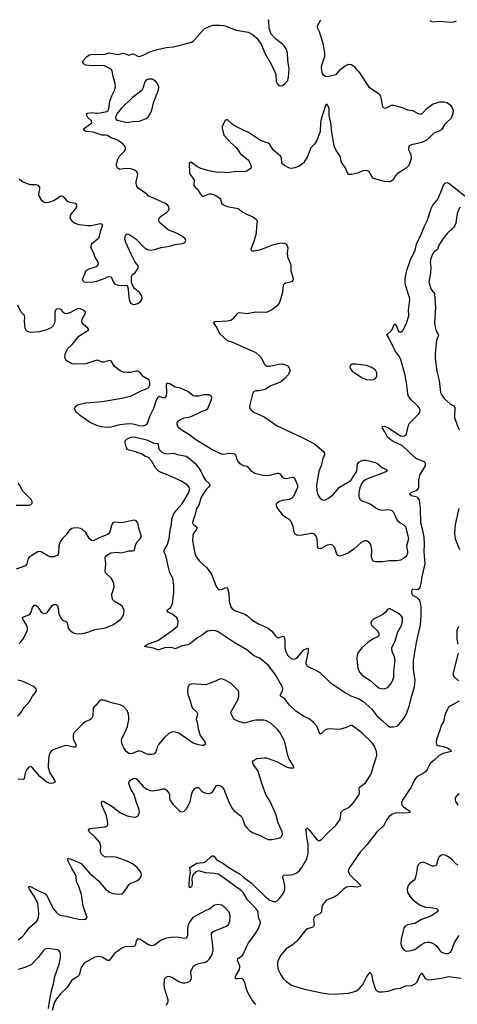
# Model space of a CAD drawing. Header units: inches. Extents: x 1694897 to 1849880, y 907231 to 1017944.
# Tile 45 of 171: x 1704328 to 1709227, y 1006820 to 1017843. Entities that reach past the tile are written whole.
import ezdxf

# ---------------------------------------------------------------- set-up
doc = ezdxf.new("R2010")
doc.units = ezdxf.units.IN
doc.header["$MEASUREMENT"] = 0
doc.layers.add('B7000', color=7, linetype='Continuous')
doc.layers.add('B7001', color=7, linetype='Continuous')

msp = doc.modelspace()

# ---------------------------------------------------------------- linework, layer by layer
at = {"layer": 'B7000', "color": 6}
for points, elevation in [([(1704310, 1007540), (1704350, 1007572), (1704385, 1007610), (1704439, 1007681), (1704519, 1007750), (1704539, 1007790), (1704543, 1007830), (1704540, 1007890), (1704529, 1007950), (1704499, 1008019), (1704438, 1008110), (1704428, 1008130), (1704430, 1008139), (1704450, 1008139), (1704546, 1008086), (1704604, 1008064), (1704626, 1008050), (1704706, 1007890), (1704736, 1007850), (1704770, 1007823), (1704794, 1007814), (1704850, 1007807), (1704890, 1007794), (1704990, 1007772), (1705032, 1007768), (1705068, 1007772), (1705083, 1007790), (1705037, 1007917), (1705021, 1008050), (1704986, 1008150), (1704965, 1008190), (1704960, 1008250), (1704954, 1008274), (1704910, 1008341), (1704865, 1008430), (1704865, 1008450), (1704870, 1008453), (1704890, 1008450), (1704950, 1008427), (1705015, 1008395), (1705108, 1008288), (1705206, 1008206), (1705290, 1008110), (1705334, 1008074), (1705370, 1008059), (1705430, 1008053), (1705470, 1008058), (1705490, 1008071), (1705508, 1008092), (1705550, 1008157), (1705566, 1008174), (1705638, 1008202), (1705674, 1008230), (1705687, 1008250), (1705691, 1008270), (1705687, 1008290), (1705678, 1008310), (1705643, 1008350), (1705590, 1008394), (1705530, 1008424), (1705407, 1008467), (1705370, 1008472), (1705290, 1008466), (1705261, 1008481), (1705242, 1008502), (1705233, 1008530), (1705237, 1008590), (1705226, 1008630), (1705173, 1008690), (1705106, 1008750), (1705099, 1008770), (1705113, 1008787), (1705290, 1008807), (1705313, 1008827), (1705315, 1008850), (1705299, 1008930), (1705249, 1009051), (1705245, 1009075), (1705250, 1009096), (1705270, 1009091), (1705370, 1009032), (1705450, 1008969), (1705530, 1008928), (1705610, 1008915), (1705630, 1008917), (1705653, 1008930), (1705669, 1008970), (1705662, 1009010), (1705630, 1009090), (1705608, 1009170), (1705572, 1009230), (1705550, 1009290), (1705552, 1009310), (1705569, 1009330), (1705590, 1009345), (1705610, 1009351), (1705630, 1009347), (1705710, 1009260), (1705750, 1009230), (1705790, 1009212), (1705810, 1009210), (1705890, 1009220), (1705930, 1009232), (1705952, 1009232), (1705970, 1009219), (1706000, 1009180), (1706005, 1009170), (1706005, 1009130), (1706010, 1009110), (1706041, 1009061), (1706110, 1008992), (1706130, 1008980), (1706150, 1008976), (1706170, 1008981), (1706190, 1009003), (1706222, 1009058), (1706236, 1009090), (1706259, 1009190), (1706269, 1009211), (1706290, 1009234), (1706310, 1009247), (1706330, 1009246), (1706367, 1009207), (1706390, 1009190), (1706430, 1009180), (1706450, 1009181), (1706470, 1009188), (1706490, 1009203), (1706532, 1009268), (1706550, 1009275), (1706570, 1009270), (1706590, 1009256), (1706613, 1009230), (1706670, 1009081), (1706712, 1009010), (1706730, 1008986), (1706807, 1008927), (1706826, 1008890), (1706850, 1008821), (1706874, 1008790), (1706903, 1008763), (1706941, 1008741), (1707013, 1008713), (1707078, 1008678), (1707110, 1008665), (1707150, 1008666), (1707230, 1008680), (1707254, 1008690), (1707266, 1008710), (1707269, 1008730), (1707265, 1008750), (1707221, 1008850), (1707194, 1008950), (1707133, 1009090), (1707083, 1009170), (1707039, 1009290), (1706997, 1009430), (1706942, 1009510), (1706934, 1009530), (1706945, 1009550), (1706988, 1009570), (1707070, 1009581), (1707090, 1009579), (1707150, 1009555), (1707216, 1009536), (1707310, 1009478), (1707350, 1009466), (1707393, 1009467), (1707397, 1009470), (1707394, 1009490), (1707346, 1009566), (1707333, 1009593), (1707291, 1009770), (1707235, 1009870), (1707215, 1009895), (1707142, 1009962), (1707090, 1009993), (1707060, 1010000)], 800), ([(1705105, 1010000), (1705070, 1009985), (1705038, 1009962), (1704965, 1009890), (1704932, 1009850), (1704926, 1009830), (1704927, 1009793), (1704955, 1009730), (1704955, 1009705), (1704950, 1009700), (1704930, 1009698), (1704850, 1009716), (1704825, 1009715), (1704701, 1009670), (1704683, 1009657), (1704670, 1009640), (1704658, 1009610), (1704651, 1009570), (1704648, 1009470), (1704664, 1009410), (1704719, 1009330), (1704724, 1009310), (1704718, 1009302), (1704704, 1009296), (1704670, 1009292), (1704630, 1009308), (1704552, 1009372), (1704470, 1009469), (1704450, 1009481), (1704430, 1009475), (1704407, 1009450), (1704390, 1009410), (1704376, 1009344), (1704362, 1009338), (1704310, 1009339)], 800), ([(1706308, 1010000), (1706319, 1009959), (1706325, 1009905), (1706350, 1009830), (1706394, 1009770), (1706403, 1009750), (1706405, 1009730), (1706390, 1009717), (1706370, 1009716), (1706330, 1009724), (1706270, 1009744), (1706110, 1009854), (1706072, 1009868), (1706050, 1009869), (1706030, 1009865), (1705997, 1009850), (1705951, 1009810), (1705883, 1009730), (1705870, 1009707), (1705852, 1009648), (1705842, 1009630), (1705830, 1009621), (1705810, 1009615), (1705770, 1009616), (1705743, 1009623), (1705690, 1009650), (1705670, 1009655), (1705650, 1009655), (1705590, 1009629), (1705570, 1009625), (1705548, 1009628), (1705518, 1009650), (1705494, 1009690), (1705476, 1009730), (1705467, 1009773), (1705470, 1009797), (1705496, 1009844), (1705534, 1009930), (1705547, 1009990), (1705548, 1010000)], 800), ([(1706970, 1006819), (1706930, 1006866), (1706881, 1006950), (1706866, 1006990), (1706854, 1007054), (1706835, 1007095), (1706810, 1007110), (1706765, 1007105), (1706750, 1007105), (1706744, 1007110), (1706743, 1007130), (1706750, 1007147), (1706789, 1007210), (1706794, 1007230), (1706792, 1007250), (1706768, 1007310), (1706769, 1007331), (1706817, 1007363), (1706835, 1007385), (1706870, 1007471), (1706890, 1007509), (1706960, 1007600), (1707000, 1007670), (1707018, 1007710), (1707023, 1007730), (1707021, 1007750), (1707001, 1007790), (1706996, 1007850), (1706989, 1007870), (1706973, 1007893), (1706877, 1007990), (1706831, 1008070), (1706811, 1008091), (1706592, 1008252), (1706550, 1008275), (1706510, 1008283), (1706410, 1008290), (1706330, 1008313), (1706310, 1008307), (1706278, 1008282), (1706261, 1008259), (1706254, 1008230), (1706258, 1008170), (1706254, 1008150), (1706250, 1008136), (1706230, 1008124), (1706227, 1008150), (1706230, 1008232), (1706239, 1008290), (1706231, 1008350), (1706310, 1008399), (1706390, 1008408), (1706410, 1008417), (1706470, 1008474), (1706490, 1008485), (1706510, 1008472), (1706526, 1008446), (1706548, 1008428), (1706613, 1008393), (1706670, 1008350), (1706796, 1008276), (1706838, 1008238), (1706918, 1008178), (1707074, 1008030), (1707130, 1007986), (1707170, 1007970), (1707190, 1007971), (1707210, 1007979), (1707237, 1008003), (1707271, 1008049), (1707293, 1008090), (1707298, 1008110), (1707298, 1008150), (1707273, 1008247), (1707280, 1008260), (1707290, 1008268), (1707330, 1008267), (1707390, 1008272), (1707430, 1008291), (1707461, 1008319), (1707487, 1008350), (1707544, 1008450), (1707559, 1008510), (1707558, 1008610), (1707544, 1008690), (1707535, 1008765), (1707537, 1008783), (1707550, 1008791), (1707570, 1008774), (1707650, 1008667), (1707672, 1008652), (1707690, 1008654), (1707710, 1008669), (1707788, 1008752), (1707862, 1008818), (1707914, 1008890), (1707928, 1008970), (1707950, 1008992), (1708024, 1009030), (1708074, 1009086), (1708127, 1009170), (1708134, 1009190), (1708130, 1009230), (1708134, 1009250), (1708200, 1009300), (1708256, 1009384), (1708268, 1009410), (1708288, 1009490), (1708320, 1009580), (1708326, 1009610), (1708324, 1009650), (1708299, 1009710), (1708271, 1009751), (1708160, 1009860), (1708050, 1009941), (1708030, 1009941), (1707983, 1009917), (1707919, 1009901), (1707890, 1009898), (1707810, 1009903), (1707770, 1009899), (1707746, 1009890), (1707710, 1009855), (1707690, 1009846), (1707658, 1009930), (1707616, 1009976), (1707589, 1010000)], 700), ([(1706973, 1010000), (1706930, 1009994), (1706850, 1009969), (1706830, 1009971), (1706770, 1009989), (1706747, 1010000)], 800), ([(1709077, 1010000), (1709075, 1009990), (1709052, 1009948), (1709030, 1009890), (1708996, 1009784), (1708989, 1009750), (1708993, 1009730), (1709010, 1009717), (1709070, 1009705), (1709117, 1009690), (1709153, 1009670), (1709159, 1009650), (1709070, 1009626), (1709020, 1009600), (1708970, 1009552), (1708924, 1009516), (1708891, 1009450), (1708870, 1009423), (1708850, 1009406), (1708775, 1009365), (1708747, 1009333), (1708712, 1009250), (1708676, 1009204), (1708622, 1009118), (1708606, 1009090), (1708601, 1009070), (1708607, 1009050), (1708626, 1009030), (1708683, 1008990), (1708704, 1008970), (1708678, 1008962), (1708530, 1008958), (1708495, 1008945), (1708461, 1008919), (1708438, 1008890), (1708410, 1008830), (1708390, 1008806), (1708328, 1008752), (1708220, 1008610), (1708138, 1008522), (1708024, 1008356), (1708011, 1008330), (1708007, 1008310), (1708023, 1008270), (1708045, 1008245), (1708129, 1008170), (1708146, 1008150), (1708139, 1008141), (1708108, 1008132), (1708030, 1008140), (1707987, 1008133), (1707955, 1008110), (1707890, 1008045), (1707829, 1008011), (1707770, 1007989), (1707750, 1007975), (1707718, 1007930), (1707712, 1007910), (1707708, 1007850), (1707689, 1007831), (1707645, 1007815), (1707622, 1007790), (1707618, 1007770), (1707623, 1007710), (1707619, 1007690), (1707610, 1007682), (1707550, 1007666), (1707530, 1007655), (1707430, 1007528), (1707378, 1007482), (1707310, 1007440), (1707250, 1007370), (1707229, 1007330), (1707216, 1007290), (1707215, 1007250), (1707221, 1007210), (1707250, 1007150), (1707277, 1007110), (1707318, 1007070), (1707370, 1007034), (1707401, 1007021), (1707530, 1006985), (1707710, 1006947), (1707784, 1006936), (1707850, 1006933), (1708010, 1006943), (1708090, 1006966), (1708130, 1006993), (1708170, 1007040), (1708210, 1007124), (1708250, 1007180), (1708270, 1007142), (1708278, 1007090), (1708310, 1006987), (1708330, 1006965), (1708350, 1006960), (1708390, 1006958), (1708453, 1006967), (1708530, 1006994), (1708590, 1007002), (1708650, 1007027), (1708710, 1007032), (1708750, 1007047), (1708777, 1007070), (1708810, 1007149), (1708830, 1007167), (1708869, 1007109), (1708890, 1007096), (1708910, 1007094), (1709050, 1007112), (1709130, 1007130), (1709270, 1007113)], 700), ([(1708382, 1010000), (1708450, 1009938), (1708470, 1009927), (1708510, 1009925), (1708550, 1009935), (1708570, 1009947), (1708613, 1010000)], 700), ([(1709250, 1009175), (1709219, 1009150), (1709205, 1009130), (1709203, 1009110), (1709209, 1009090), (1709232, 1009050)], 800), ([(1709236, 1008376), (1709212, 1008392), (1709170, 1008437), (1709130, 1008471), (1709090, 1008490), (1709070, 1008492), (1709050, 1008488), (1709024, 1008470), (1709010, 1008442), (1708995, 1008385), (1708983, 1008370), (1708970, 1008366), (1708950, 1008368), (1708850, 1008412), (1708810, 1008402), (1708790, 1008382), (1708777, 1008350), (1708772, 1008290), (1708757, 1008230), (1708744, 1008210), (1708693, 1008170), (1708678, 1008150), (1708665, 1008110), (1708671, 1008070), (1708695, 1008030), (1708731, 1007991), (1708770, 1007958), (1708811, 1007931), (1708870, 1007906), (1708930, 1007902), (1708991, 1007891), (1709004, 1007884), (1709013, 1007870), (1709000, 1007850), (1708930, 1007808), (1708826, 1007770), (1708750, 1007726), (1708730, 1007719), (1708670, 1007710), (1708644, 1007696), (1708630, 1007675), (1708624, 1007656), (1708599, 1007550), (1708596, 1007496), (1708610, 1007452), (1708627, 1007430), (1708650, 1007418), (1708670, 1007415), (1708710, 1007422), (1708750, 1007435), (1708827, 1007490), (1708867, 1007513), (1708890, 1007517), (1708915, 1007515), (1708950, 1007505), (1708975, 1007490), (1708997, 1007470), (1709030, 1007422), (1709050, 1007403), (1709090, 1007389), (1709124, 1007390), (1709150, 1007402), (1709162, 1007418), (1709195, 1007510), (1709249, 1007590)], 800), ([(1705973, 1006810), (1705990, 1006850), (1705991, 1006870), (1705954, 1006990), (1705947, 1007030), (1705948, 1007092), (1705953, 1007110), (1705970, 1007128), (1705990, 1007133), (1706030, 1007125), (1706110, 1007074), (1706150, 1007060), (1706181, 1007059), (1706210, 1007066), (1706237, 1007083), (1706252, 1007108), (1706253, 1007130), (1706243, 1007170), (1706243, 1007190), (1706275, 1007245), (1706290, 1007258), (1706330, 1007277), (1706407, 1007293), (1706432, 1007308), (1706452, 1007328), (1706481, 1007379), (1706494, 1007426), (1706488, 1007510), (1706474, 1007586), (1706476, 1007610), (1706489, 1007630), (1706503, 1007637), (1706645, 1007695), (1706666, 1007714), (1706681, 1007750), (1706684, 1007810), (1706672, 1007850), (1706630, 1007901), (1706590, 1007928), (1706550, 1007937), (1706510, 1007929), (1706454, 1007886), (1706410, 1007869), (1706268, 1007790), (1706236, 1007750), (1706215, 1007710), (1706207, 1007670), (1706208, 1007590), (1706199, 1007570), (1706190, 1007561), (1706170, 1007558), (1706110, 1007568), (1706050, 1007570), (1705970, 1007562), (1705910, 1007538), (1705837, 1007483), (1705810, 1007473), (1705770, 1007487), (1705670, 1007549), (1705650, 1007552), (1705631, 1007530), (1705625, 1007490), (1705612, 1007468), (1705590, 1007462), (1705515, 1007465), (1705472, 1007448), (1705390, 1007387), (1705330, 1007311), (1705310, 1007311), (1705250, 1007347), (1705210, 1007355), (1705170, 1007347), (1705067, 1007290), (1705042, 1007270), (1705016, 1007230), (1704993, 1007147), (1704977, 1007130), (1704911, 1007089), (1704857, 1007003), (1704784, 1006936), (1704740, 1006880), (1704718, 1006842), (1704690, 1006752)], 800), ([(1704652, 1006772), (1704660, 1006850), (1704682, 1006970), (1704708, 1007050), (1704722, 1007130), (1704770, 1007268), (1704784, 1007344), (1704785, 1007385), (1704781, 1007401), (1704770, 1007417), (1704750, 1007428), (1704650, 1007446), (1704610, 1007436), (1704590, 1007420), (1704535, 1007345), (1704458, 1007262), (1704387, 1007233), (1704310, 1007210)], 800)]:
    msp.add_lwpolyline(points, dxfattribs=dict(at, elevation=elevation))
at = {"layer": 'B7001', "color": 6}
for points, elevation in [([(1707696, 1017840), (1707659, 1017770), (1707661, 1017750), (1707680, 1017710), (1707722, 1017582), (1707740, 1017470), (1707740, 1017430), (1707706, 1017330), (1707703, 1017310), (1707711, 1017250), (1707722, 1017230), (1707750, 1017210), (1707770, 1017207), (1707870, 1017228), (1707922, 1017290), (1707970, 1017328), (1708010, 1017345), (1708042, 1017342), (1708070, 1017324), (1708131, 1017250), (1708234, 1017094), (1708255, 1017075), (1708330, 1017030), (1708356, 1017010), (1708372, 1016972), (1708386, 1016886), (1708391, 1016871), (1708410, 1016853), (1708430, 1016855), (1708490, 1016885), (1708513, 1016887), (1708610, 1016861), (1708670, 1016835), (1708727, 1016827), (1708790, 1016795), (1708810, 1016789), (1708830, 1016790), (1708850, 1016807), (1708886, 1016850), (1708950, 1016898), (1709030, 1016922), (1709082, 1016922), (1709110, 1016916), (1709130, 1016905), (1709150, 1016887), (1709174, 1016850), (1709180, 1016830), (1709179, 1016790), (1709158, 1016742), (1709086, 1016674), (1709049, 1016610), (1709025, 1016595), (1708966, 1016574), (1708890, 1016500), (1708830, 1016470), (1708716, 1016444), (1708690, 1016430), (1708680, 1016410), (1708680, 1016390), (1708706, 1016330), (1708712, 1016290), (1708694, 1016230), (1708676, 1016204), (1708645, 1016175), (1708558, 1016122), (1708532, 1016090), (1708509, 1016051), (1708490, 1016036), (1708470, 1016030), (1708412, 1016032), (1708290, 1016065), (1708269, 1016089), (1708239, 1016139), (1708229, 1016149), (1708210, 1016156), (1708170, 1016153), (1708110, 1016125), (1708042, 1016110), (1708010, 1016109), (1708000, 1016120), (1707971, 1016190), (1707929, 1016250), (1707915, 1016315), (1707866, 1016386), (1707848, 1016428), (1707817, 1016610), (1707814, 1016670), (1707792, 1016770), (1707792, 1016850), (1707770, 1016897), (1707750, 1016881), (1707704, 1016730), (1707695, 1016690), (1707692, 1016590), (1707654, 1016490), (1707630, 1016450), (1707589, 1016410), (1707550, 1016311), (1707510, 1016246), (1707490, 1016225), (1707450, 1016200), (1707410, 1016184), (1707370, 1016177), (1707350, 1016180), (1707292, 1016212), (1707268, 1016230), (1707262, 1016250), (1707260, 1016290), (1707252, 1016310), (1707170, 1016384), (1707125, 1016450), (1707110, 1016460), (1707025, 1016490), (1706890, 1016582), (1706746, 1016646), (1706710, 1016671), (1706650, 1016726), (1706630, 1016716), (1706595, 1016650), (1706593, 1016630), (1706615, 1016550), (1706688, 1016470), (1706750, 1016411), (1706801, 1016341), (1706868, 1016290), (1706888, 1016270), (1706917, 1016210), (1706918, 1016190), (1706910, 1016172), (1706876, 1016150), (1706850, 1016141), (1706750, 1016145), (1706650, 1016128), (1706590, 1016138), (1706546, 1016134), (1706450, 1016150), (1706357, 1016177), (1706310, 1016201), (1706250, 1016246), (1706234, 1016246), (1706227, 1016233), (1706229, 1016130), (1706236, 1016110), (1706281, 1016050), (1706278, 1015990), (1706292, 1015970), (1706322, 1015942), (1706351, 1015890), (1706369, 1015869), (1706390, 1015869), (1706430, 1015888), (1706450, 1015892), (1706470, 1015892), (1706510, 1015881), (1706563, 1015850), (1706576, 1015830), (1706586, 1015790), (1706609, 1015769), (1706650, 1015753), (1706775, 1015730), (1706827, 1015690), (1706861, 1015670), (1706938, 1015638), (1706976, 1015610), (1706987, 1015587), (1706978, 1015530), (1706974, 1015450), (1706946, 1015350), (1706914, 1015274), (1706920, 1015260), (1706930, 1015256), (1706950, 1015256), (1707013, 1015267), (1707058, 1015282), (1707170, 1015328), (1707250, 1015344), (1707290, 1015342), (1707310, 1015330), (1707323, 1015310), (1707329, 1015290), (1707324, 1015230), (1707327, 1015190), (1707361, 1015110), (1707365, 1015090), (1707363, 1015030), (1707391, 1014950), (1707388, 1014930), (1707371, 1014909), (1707308, 1014892), (1707290, 1014883), (1707279, 1014870), (1707270, 1014794), (1707248, 1014710), (1707232, 1014670), (1707210, 1014639), (1707150, 1014594), (1707090, 1014566), (1706972, 1014568), (1706870, 1014552), (1706790, 1014561), (1706770, 1014556), (1706756, 1014544), (1706710, 1014490), (1706690, 1014476), (1706653, 1014467), (1706518, 1014462), (1706499, 1014450), (1706507, 1014430), (1706535, 1014395), (1706566, 1014330), (1706650, 1014250), (1706710, 1014234), (1706970, 1014116), (1707007, 1014087), (1707026, 1014066), (1707070, 1013987), (1707090, 1013966), (1707130, 1013963), (1707230, 1013988), (1707270, 1013989), (1707323, 1013970), (1707346, 1013946), (1707353, 1013930), (1707352, 1013910), (1707336, 1013870), (1707301, 1013830), (1707250, 1013790), (1707210, 1013770), (1707135, 1013745), (1707076, 1013704), (1707010, 1013690), (1706970, 1013689), (1706950, 1013680), (1706933, 1013650), (1706903, 1013530), (1706900, 1013510), (1706904, 1013490), (1706920, 1013470), (1706949, 1013449), (1707074, 1013394), (1707210, 1013298), (1707490, 1013167), (1707630, 1013093), (1707728, 1013010), (1707740, 1012990), (1707740, 1012970), (1707723, 1012930), (1707704, 1012850), (1707677, 1012790), (1707650, 1012630), (1707655, 1012570), (1707663, 1012530), (1707687, 1012490), (1707710, 1012470), (1707730, 1012464), (1707750, 1012468), (1707791, 1012490), (1707840, 1012530), (1707910, 1012610), (1708034, 1012686), (1708101, 1012790), (1708111, 1012870), (1708126, 1012890), (1708150, 1012904), (1708170, 1012912), (1708208, 1012912), (1708310, 1012886), (1708337, 1012870), (1708390, 1012825), (1708426, 1012810), (1708441, 1012790), (1708402, 1012770), (1708230, 1012707), (1708193, 1012687), (1708171, 1012669), (1708154, 1012646), (1708137, 1012603), (1708125, 1012550), (1708125, 1012505), (1708136, 1012476), (1708150, 1012459), (1708250, 1012424), (1708326, 1012370), (1708350, 1012358), (1708390, 1012353), (1708450, 1012361), (1708490, 1012351), (1708512, 1012330), (1708547, 1012250), (1708560, 1012230), (1708586, 1012210), (1708629, 1012189), (1708649, 1012170), (1708682, 1012030), (1708660, 1011950), (1708670, 1011890), (1708669, 1011870), (1708663, 1011850), (1708650, 1011831), (1708624, 1011810), (1708590, 1011793), (1708550, 1011783), (1708470, 1011784), (1708390, 1011774), (1708314, 1011774), (1708290, 1011781), (1708277, 1011797), (1708267, 1011827), (1708271, 1011910), (1708264, 1011950), (1708256, 1011970), (1708241, 1011990), (1708210, 1012008), (1708190, 1012008), (1708150, 1011989), (1708070, 1011914), (1708010, 1011874), (1707950, 1011847), (1707910, 1011837), (1707890, 1011844), (1707879, 1011859), (1707856, 1011930), (1707846, 1011946), (1707830, 1011961), (1707810, 1011969), (1707770, 1011960), (1707710, 1011926), (1707690, 1011920), (1707665, 1011925), (1707658, 1012030), (1707645, 1012065), (1707630, 1012082), (1707610, 1012090), (1707590, 1012090), (1707490, 1012071), (1707450, 1012069), (1707430, 1012074), (1707410, 1012087), (1707400, 1012110), (1707391, 1012170), (1707367, 1012227), (1707350, 1012247), (1707307, 1012270), (1707282, 1012290), (1707218, 1012370), (1707207, 1012390), (1707202, 1012410), (1707206, 1012430), (1707228, 1012450), (1707270, 1012463), (1707350, 1012476), (1707378, 1012490), (1707396, 1012510), (1707442, 1012610), (1707443, 1012630), (1707408, 1012708), (1707390, 1012717), (1707377, 1012717), (1707310, 1012702), (1707290, 1012705), (1707270, 1012723), (1707253, 1012753), (1707230, 1012763), (1707210, 1012763), (1707130, 1012739), (1707090, 1012737), (1707050, 1012739), (1706962, 1012762), (1706925, 1012785), (1706888, 1012830), (1706870, 1012840), (1706829, 1012849), (1706797, 1012870), (1706765, 1012910), (1706748, 1012968), (1706738, 1012978), (1706710, 1012985), (1706650, 1012984), (1706610, 1012976), (1706590, 1012979), (1706490, 1013024), (1706290, 1013147), (1706230, 1013195), (1706134, 1013250), (1706112, 1013270), (1706097, 1013290), (1706090, 1013310), (1706090, 1013330), (1706101, 1013350), (1706130, 1013369), (1706170, 1013385), (1706225, 1013395), (1706256, 1013404), (1706364, 1013456), (1706409, 1013470), (1706433, 1013490), (1706476, 1013590), (1706478, 1013610), (1706470, 1013627), (1706450, 1013642), (1706390, 1013643), (1706330, 1013628), (1706287, 1013627), (1706270, 1013633), (1706210, 1013679), (1706130, 1013718), (1706070, 1013730), (1706010, 1013765), (1705990, 1013772), (1705970, 1013771), (1705966, 1013750), (1705970, 1013672), (1705966, 1013634), (1705960, 1013620), (1705950, 1013607), (1705930, 1013609), (1705902, 1013622), (1705890, 1013623), (1705870, 1013610), (1705856, 1013584), (1705825, 1013490), (1705785, 1013410), (1705760, 1013330), (1705749, 1013311), (1705738, 1013302), (1705710, 1013292), (1705670, 1013295), (1705594, 1013314), (1705550, 1013320), (1705450, 1013309), (1705350, 1013281), (1705299, 1013279), (1705245, 1013285), (1705190, 1013299), (1705110, 1013336), (1705008, 1013410), (1704962, 1013450), (1704948, 1013470), (1704943, 1013490), (1704949, 1013510), (1704975, 1013530), (1705070, 1013554), (1705250, 1013570), (1705473, 1013607), (1705568, 1013630), (1705687, 1013690), (1705761, 1013719), (1705772, 1013728), (1705783, 1013750), (1705786, 1013790), (1705772, 1013812), (1705710, 1013849), (1705675, 1013895), (1705650, 1013909), (1705630, 1013909), (1705570, 1013893), (1705530, 1013893), (1705490, 1013898), (1705452, 1013912), (1705390, 1013961), (1705356, 1014016), (1705344, 1014024), (1705330, 1014027), (1705270, 1014010), (1705250, 1014009), (1705210, 1014028), (1705190, 1014032), (1705070, 1013989), (1704945, 1013985), (1704910, 1013992), (1704849, 1014029), (1704836, 1014050), (1704832, 1014070), (1704841, 1014110), (1704863, 1014157), (1704914, 1014206), (1704990, 1014301), (1705102, 1014370), (1705092, 1014390), (1705044, 1014430), (1705028, 1014450), (1705024, 1014470), (1705029, 1014489), (1705060, 1014550), (1705063, 1014570), (1705040, 1014590), (1705010, 1014607), (1704990, 1014610), (1704970, 1014606), (1704895, 1014565), (1704850, 1014550), (1704830, 1014554), (1704812, 1014570), (1704794, 1014594), (1704782, 1014602), (1704750, 1014607), (1704738, 1014602), (1704727, 1014593), (1704721, 1014570), (1704720, 1014470), (1704716, 1014444), (1704703, 1014417), (1704683, 1014397), (1704630, 1014370), (1704550, 1014347), (1704450, 1014343), (1704430, 1014347), (1704410, 1014357), (1704398, 1014370), (1704389, 1014390), (1704383, 1014470), (1704385, 1014510), (1704380, 1014530), (1704345, 1014570), (1704306, 1014646)], 800), ([(1704322, 1016062), (1704350, 1016036), (1704408, 1016008), (1704450, 1016000), (1704510, 1015997), (1704531, 1015990), (1704549, 1015970), (1704551, 1015951), (1704539, 1015890), (1704541, 1015870), (1704567, 1015827), (1704602, 1015802), (1704630, 1015795), (1704670, 1015804), (1704710, 1015821), (1704770, 1015862), (1704791, 1015871), (1704810, 1015869), (1704850, 1015821), (1704870, 1015807), (1704890, 1015799), (1704951, 1015790), (1704965, 1015770), (1704963, 1015750), (1704951, 1015729), (1704903, 1015670), (1704892, 1015650), (1704890, 1015630), (1704897, 1015610), (1704910, 1015590), (1704939, 1015570), (1704991, 1015551), (1705090, 1015539), (1705130, 1015541), (1705230, 1015562), (1705250, 1015554), (1705252, 1015530), (1705228, 1015470), (1705214, 1015406), (1705197, 1015383), (1705132, 1015330), (1705124, 1015310), (1705126, 1015290), (1705154, 1015234), (1705170, 1015186), (1705203, 1015130), (1705205, 1015110), (1705201, 1015099), (1705183, 1015077), (1705101, 1015050), (1705070, 1015032), (1705029, 1014930), (1705051, 1014910), (1705130, 1014906), (1705190, 1014915), (1705286, 1014950), (1705310, 1014963), (1705330, 1014968), (1705350, 1014963), (1705361, 1014950), (1705374, 1014910), (1705390, 1014887), (1705430, 1014871), (1705526, 1014866), (1705536, 1014856), (1705544, 1014830), (1705546, 1014774), (1705554, 1014710), (1705569, 1014669), (1705590, 1014657), (1705610, 1014654), (1705650, 1014667), (1705681, 1014690), (1705696, 1014710), (1705699, 1014730), (1705695, 1014750), (1705670, 1014788), (1705613, 1014833), (1705601, 1014850), (1705581, 1014901), (1705578, 1014950), (1705579, 1014970), (1705589, 1014990), (1705621, 1015010), (1705657, 1015070), (1705652, 1015090), (1705618, 1015138), (1705577, 1015217), (1705515, 1015350), (1705504, 1015390), (1705514, 1015430), (1705530, 1015446), (1705550, 1015442), (1705628, 1015390), (1705725, 1015290), (1705759, 1015270), (1705790, 1015264), (1705838, 1015270), (1705910, 1015293), (1706010, 1015309), (1706070, 1015328), (1706150, 1015337), (1706177, 1015350), (1706188, 1015370), (1706182, 1015390), (1706150, 1015417), (1706091, 1015450), (1705990, 1015490), (1705895, 1015570), (1705885, 1015590), (1705885, 1015610), (1705893, 1015627), (1705910, 1015645), (1705976, 1015690), (1705993, 1015707), (1706001, 1015730), (1705997, 1015750), (1705982, 1015770), (1705952, 1015790), (1705768, 1015870), (1705753, 1015890), (1705702, 1015922), (1705656, 1015956), (1705640, 1015980), (1705630, 1016010), (1705630, 1016030), (1705649, 1016109), (1705639, 1016139), (1705617, 1016157), (1705572, 1016172), (1705510, 1016178), (1705450, 1016168), (1705430, 1016177), (1705419, 1016190), (1705412, 1016210), (1705412, 1016230), (1705430, 1016290), (1705445, 1016315), (1705500, 1016370), (1705511, 1016390), (1705511, 1016411), (1705502, 1016430), (1705485, 1016450), (1705430, 1016492), (1705391, 1016510), (1705350, 1016521), (1705310, 1016546), (1705290, 1016551), (1705250, 1016551), (1705150, 1016584), (1705070, 1016590), (1705042, 1016610), (1705053, 1016630), (1705134, 1016690), (1705132, 1016710), (1705089, 1016750), (1705078, 1016770), (1705075, 1016790), (1705090, 1016798), (1705130, 1016805), (1705190, 1016797), (1705230, 1016800), (1705305, 1016815), (1705322, 1016830), (1705331, 1016869), (1705337, 1016930), (1705359, 1016990), (1705390, 1017050), (1705401, 1017090), (1705396, 1017130), (1705373, 1017207), (1705364, 1017270), (1705352, 1017290), (1705269, 1017329), (1705130, 1017327), (1705070, 1017335), (1705042, 1017350), (1705035, 1017370), (1705041, 1017390), (1705081, 1017430), (1705110, 1017450), (1705144, 1017456), (1705270, 1017453), (1705330, 1017472), (1705430, 1017455), (1705490, 1017467), (1705550, 1017448), (1705590, 1017460), (1705610, 1017459), (1705650, 1017435), (1705670, 1017433), (1705710, 1017446), (1705792, 1017488), (1705885, 1017515), (1705970, 1017533), (1706050, 1017540), (1706170, 1017568), (1706250, 1017591), (1706270, 1017602), (1706290, 1017620), (1706377, 1017723), (1706398, 1017742), (1706450, 1017768), (1706490, 1017782), (1706570, 1017784), (1706610, 1017779), (1706648, 1017768), (1706750, 1017725), (1706884, 1017704), (1706936, 1017676), (1706979, 1017639), (1707007, 1017607), (1707031, 1017571), (1707071, 1017470), (1707130, 1017373), (1707181, 1017270), (1707194, 1017230), (1707201, 1017150), (1707210, 1017130), (1707230, 1017108), (1707250, 1017102), (1707270, 1017108), (1707300, 1017130), (1707330, 1017164), (1707339, 1017201), (1707344, 1017290), (1707330, 1017390), (1707326, 1017470), (1707314, 1017510), (1707290, 1017550), (1707271, 1017570), (1707191, 1017630), (1707143, 1017683), (1707120, 1017750), (1707117, 1017830), (1707114, 1017843)], 900), ([(1708923, 1017833), (1708930, 1017826), (1708950, 1017818), (1709030, 1017828), (1709150, 1017815), (1709190, 1017819), (1709210, 1017827), (1709217, 1017831)], 800), ([(1708613, 1010000), (1708634, 1010026), (1708659, 1010070), (1708693, 1010167), (1708710, 1010249), (1708747, 1010373), (1708756, 1010450), (1708737, 1010570), (1708736, 1010670), (1708770, 1010872), (1708816, 1011070), (1708822, 1011170), (1708821, 1011270), (1708817, 1011317), (1708805, 1011345), (1708785, 1011365), (1708730, 1011397), (1708722, 1011410), (1708720, 1011450), (1708730, 1011471), (1708770, 1011464), (1708790, 1011466), (1708812, 1011488), (1708824, 1011530), (1708834, 1011610), (1708869, 1011750), (1708856, 1011890), (1708859, 1011970), (1708855, 1012050), (1708843, 1012123), (1708818, 1012210), (1708816, 1012376), (1708804, 1012464), (1708790, 1012488), (1708778, 1012498), (1708714, 1012514), (1708694, 1012530), (1708711, 1012550), (1708767, 1012573), (1708788, 1012592), (1708796, 1012610), (1708797, 1012690), (1708810, 1012750), (1708870, 1012850), (1708873, 1012870), (1708864, 1012890), (1708855, 1012895), (1708770, 1012928), (1708750, 1012943), (1708613, 1013073), (1708510, 1013122), (1708467, 1013150), (1708446, 1013170), (1708434, 1013190), (1708399, 1013259), (1708389, 1013270), (1708387, 1013287), (1708383, 1013290), (1708410, 1013292), (1708450, 1013278), (1708590, 1013184), (1708610, 1013180), (1708637, 1013183), (1708650, 1013190), (1708657, 1013203), (1708676, 1013290), (1708690, 1013322), (1708713, 1013350), (1708794, 1013426), (1708808, 1013450), (1708810, 1013470), (1708799, 1013499), (1708781, 1013521), (1708708, 1013590), (1708680, 1013630), (1708674, 1013650), (1708667, 1013730), (1708644, 1013864), (1708595, 1014035), (1708579, 1014070), (1708530, 1014136), (1708461, 1014281), (1708444, 1014304), (1708433, 1014310), (1708484, 1014356), (1708500, 1014380), (1708517, 1014423), (1708527, 1014433), (1708530, 1014434), (1708550, 1014403), (1708570, 1014353), (1708590, 1014344), (1708617, 1014363), (1708658, 1014442), (1708683, 1014530), (1708680, 1014590), (1708696, 1014710), (1708693, 1014733), (1708648, 1014870), (1708642, 1014910), (1708644, 1014950), (1708663, 1015037), (1708704, 1015156), (1708756, 1015264), (1708769, 1015331), (1708828, 1015450), (1708855, 1015525), (1708890, 1015593), (1708933, 1015730), (1708954, 1015766), (1709010, 1015835), (1709058, 1015950), (1709071, 1015990), (1709090, 1016014), (1709110, 1016020), (1709133, 1016013), (1709310, 1015873)], 700), ([(1709255, 1015745), (1709226, 1015674), (1709217, 1015630), (1709210, 1015564), (1709201, 1015539), (1709190, 1015521), (1709114, 1015450), (1709064, 1015390), (1709017, 1015310), (1709004, 1015270), (1708972, 1015248), (1708955, 1015225), (1708932, 1015170), (1708925, 1015130), (1708930, 1015070), (1708929, 1015010), (1708910, 1014910), (1708932, 1014830), (1708950, 1014804), (1708969, 1014789), (1708973, 1014773), (1708982, 1014622), (1708971, 1014450), (1708982, 1014382), (1708993, 1014353), (1709009, 1014330), (1709015, 1014310), (1708996, 1014250), (1708980, 1014110), (1708980, 1014050), (1708997, 1013910), (1709023, 1013803), (1709041, 1013670), (1709050, 1013646), (1709082, 1013602), (1709150, 1013540), (1709190, 1013522), (1709200, 1013500), (1709196, 1013390), (1709224, 1013304), (1709250, 1013250)], 700), ([(1707589, 1010000), (1707570, 1010016), (1707505, 1010045), (1707421, 1010101), (1707350, 1010168), (1707298, 1010238), (1707248, 1010270), (1707247, 1010290), (1707270, 1010330), (1707273, 1010350), (1707270, 1010370), (1707190, 1010509), (1707140, 1010580), (1707112, 1010612), (1707022, 1010690), (1706945, 1010725), (1706870, 1010789), (1706730, 1010869), (1706551, 1010991), (1706521, 1011001), (1706490, 1011005), (1706430, 1010998), (1706410, 1010988), (1706370, 1010954), (1706319, 1010921), (1706230, 1010852), (1706210, 1010843), (1706146, 1010834), (1706070, 1010801), (1706030, 1010813), (1705950, 1010812), (1705890, 1010788), (1705870, 1010787), (1705827, 1010807), (1705758, 1010818), (1705725, 1010830), (1705744, 1010836), (1705757, 1010850), (1705856, 1010884), (1705882, 1010898), (1706036, 1011004), (1706089, 1011050), (1706099, 1011070), (1706102, 1011110), (1706086, 1011146), (1706044, 1011184), (1705991, 1011210), (1705975, 1011230), (1706017, 1011263), (1706038, 1011302), (1706054, 1011430), (1706053, 1011510), (1706042, 1011590), (1706010, 1011651), (1705990, 1011725), (1705977, 1011797), (1705964, 1011844), (1705943, 1011890), (1705948, 1011910), (1705978, 1011962), (1706002, 1012030), (1706013, 1012127), (1706029, 1012190), (1706031, 1012250), (1706050, 1012305), (1706079, 1012350), (1706142, 1012418), (1706181, 1012479), (1706218, 1012542), (1706232, 1012590), (1706226, 1012610), (1706209, 1012630), (1706138, 1012678), (1705972, 1012752), (1705910, 1012774), (1705880, 1012790), (1705847, 1012827), (1705805, 1012905), (1705770, 1012941), (1705730, 1012956), (1705690, 1012983), (1705650, 1012994), (1705627, 1013007), (1705550, 1013023), (1705536, 1013030), (1705523, 1013050), (1705510, 1013110), (1705509, 1013130), (1705519, 1013141), (1705530, 1013150), (1705572, 1013168), (1705608, 1013172), (1705750, 1013141), (1705830, 1013103), (1705870, 1013100), (1705877, 1013090), (1705882, 1013050), (1705890, 1013030), (1705910, 1013010), (1705934, 1012994), (1705970, 1012983), (1706050, 1012989), (1706095, 1012975), (1706190, 1012955), (1706210, 1012946), (1706290, 1012878), (1706330, 1012831), (1706354, 1012790), (1706384, 1012724), (1706409, 1012689), (1706448, 1012650), (1706456, 1012630), (1706443, 1012610), (1706417, 1012583), (1706361, 1012499), (1706333, 1012407), (1706307, 1012370), (1706290, 1012293), (1706266, 1012230), (1706262, 1012210), (1706270, 1012194), (1706301, 1012170), (1706316, 1012150), (1706273, 1012090), (1706266, 1012070), (1706263, 1012010), (1706272, 1011950), (1706289, 1011870), (1706305, 1011830), (1706341, 1011781), (1706419, 1011710), (1706470, 1011642), (1706530, 1011489), (1706550, 1011469), (1706570, 1011461), (1706590, 1011465), (1706630, 1011484), (1706650, 1011485), (1706656, 1011476), (1706668, 1011428), (1706674, 1011330), (1706691, 1011270), (1706706, 1011246), (1706744, 1011224), (1706850, 1011188), (1706877, 1011170), (1706926, 1011126), (1707000, 1011080), (1707110, 1011030), (1707150, 1010996), (1707187, 1010947), (1707210, 1010926), (1707230, 1010921), (1707270, 1010942), (1707290, 1010934), (1707296, 1010890), (1707296, 1010810), (1707306, 1010770), (1707330, 1010725), (1707370, 1010689), (1707397, 1010683), (1707430, 1010694), (1707510, 1010789), (1707550, 1010806), (1707557, 1010797), (1707558, 1010770), (1707530, 1010650), (1707531, 1010630), (1707545, 1010605), (1707630, 1010567), (1707690, 1010533), (1707804, 1010424), (1707983, 1010303), (1708035, 1010275), (1708130, 1010239), (1708170, 1010215), (1708270, 1010125), (1708328, 1010048), (1708382, 1010000)], 700), ([(1704290, 1012407), (1704433, 1012407), (1704450, 1012413), (1704467, 1012430), (1704467, 1012450), (1704455, 1012470), (1704363, 1012563), (1704329, 1012630), (1704310, 1012654)], 800), ([(1709246, 1012370), (1709205, 1012190), (1709196, 1012090), (1709202, 1012030), (1709252, 1011912)], 700), ([(1704320, 1010860), (1704342, 1010878), (1704370, 1010916), (1704415, 1011010), (1704416, 1011030), (1704405, 1011070), (1704362, 1011130), (1704359, 1011150), (1704370, 1011159), (1704430, 1011179), (1704444, 1011190), (1704456, 1011210), (1704470, 1011262), (1704490, 1011288), (1704510, 1011289), (1704530, 1011270), (1704570, 1011211), (1704590, 1011198), (1704610, 1011195), (1704630, 1011204), (1704650, 1011224), (1704690, 1011285), (1704710, 1011297), (1704735, 1011295), (1704753, 1011273), (1704765, 1011190), (1704783, 1011150), (1704805, 1011125), (1704845, 1011105), (1704861, 1011090), (1704872, 1011032), (1704889, 1011010), (1704922, 1010982), (1704951, 1010971), (1704990, 1010969), (1705050, 1010976), (1705090, 1010987), (1705170, 1011017), (1705290, 1011035), (1705372, 1011068), (1705432, 1011108), (1705464, 1011136), (1705486, 1011170), (1705494, 1011190), (1705496, 1011230), (1705491, 1011251), (1705476, 1011276), (1705460, 1011290), (1705390, 1011328), (1705371, 1011350), (1705362, 1011370), (1705358, 1011410), (1705384, 1011490), (1705382, 1011530), (1705367, 1011567), (1705351, 1011590), (1705290, 1011650), (1705284, 1011670), (1705294, 1011750), (1705284, 1011810), (1705288, 1011830), (1705304, 1011850), (1705350, 1011873), (1705410, 1011882), (1705470, 1011873), (1705550, 1011896), (1705590, 1011895), (1705610, 1011900), (1705629, 1011970), (1705644, 1011996), (1705676, 1012030), (1705686, 1012050), (1705688, 1012070), (1705660, 1012150), (1705650, 1012210), (1705633, 1012233), (1705610, 1012240), (1705470, 1012211), (1705390, 1012216), (1705370, 1012210), (1705358, 1012190), (1705338, 1012110), (1705328, 1012092), (1705310, 1012080), (1705210, 1012040), (1705150, 1012008), (1705130, 1012011), (1705111, 1012030), (1705070, 1012101), (1705030, 1012137), (1705010, 1012147), (1704974, 1012154), (1704930, 1012152), (1704913, 1012147), (1704887, 1012130), (1704850, 1012078), (1704804, 1012030), (1704781, 1011999), (1704767, 1011953), (1704761, 1011870), (1704754, 1011850), (1704741, 1011839), (1704710, 1011828), (1704670, 1011830), (1704642, 1011842), (1704570, 1011886), (1704550, 1011890), (1704530, 1011884), (1704434, 1011826), (1704422, 1011810), (1704406, 1011750), (1704392, 1011728), (1704288, 1011690)], 800), ([(1709240, 1011050), (1709222, 1011010), (1709222, 1010910), (1709232, 1010850)], 700), ([(1709236, 1010750), (1709180, 1010530), (1709180, 1010510), (1709189, 1010490), (1709240, 1010440)], 700), ([(1704302, 1010050), (1704329, 1010071), (1704346, 1010090), (1704376, 1010144), (1704436, 1010210), (1704471, 1010269), (1704506, 1010310), (1704515, 1010330), (1704514, 1010350), (1704494, 1010374), (1704356, 1010436), (1704307, 1010447)], 800), ([(1706747, 1010000), (1706729, 1010009), (1706695, 1010070), (1706693, 1010090), (1706770, 1010230), (1706781, 1010270), (1706783, 1010310), (1706776, 1010330), (1706764, 1010344), (1706696, 1010410), (1706630, 1010450), (1706590, 1010463), (1706570, 1010460), (1706510, 1010432), (1706410, 1010395), (1706250, 1010409), (1706224, 1010396), (1706210, 1010370), (1706207, 1010330), (1706211, 1010290), (1706238, 1010218), (1706255, 1010150), (1706266, 1010130), (1706312, 1010092), (1706317, 1010077), (1706305, 1010010), (1706308, 1010000)], 800), ([(1705548, 1010000), (1705550, 1010030), (1705547, 1010067), (1705531, 1010110), (1705490, 1010153), (1705453, 1010173), (1705370, 1010190), (1705270, 1010224), (1705250, 1010226), (1705230, 1010223), (1705213, 1010210), (1705188, 1010172), (1705163, 1010150), (1705150, 1010130), (1705146, 1010050), (1705130, 1010019), (1705110, 1010002), (1705105, 1010000)], 800), ([(1709250, 1010212), (1709133, 1010150), (1709124, 1010136), (1709090, 1010070), (1709077, 1010000)], 700), ([(1707060, 1010000), (1707050, 1010002), (1706990, 1010002), (1706973, 1010000)], 800)]:
    msp.add_lwpolyline(points, dxfattribs=dict(at, elevation=elevation))
for points, elevation in [([(1705770, 1017179), (1705748, 1017170), (1705730, 1017149), (1705708, 1017072), (1705694, 1017050), (1705590, 1016973), (1705465, 1016850), (1705416, 1016790), (1705401, 1016750), (1705403, 1016730), (1705419, 1016719), (1705530, 1016691), (1705590, 1016705), (1705670, 1016706), (1705743, 1016737), (1705770, 1016760), (1705790, 1016788), (1705808, 1016830), (1705826, 1016914), (1705883, 1017057), (1705887, 1017090), (1705871, 1017130), (1705850, 1017154), (1705810, 1017176)], 900), ([(1708092, 1013988), (1708050, 1013985), (1708026, 1013970), (1708024, 1013950), (1708030, 1013933), (1708049, 1013910), (1708171, 1013831), (1708210, 1013816), (1708250, 1013811), (1708290, 1013815), (1708310, 1013826), (1708326, 1013854), (1708328, 1013890), (1708310, 1013919), (1708270, 1013951), (1708210, 1013973)], 800), ([(1708470, 1011252), (1708450, 1011242), (1708424, 1011210), (1708395, 1011185), (1708290, 1011131), (1708267, 1011110), (1708258, 1011090), (1708264, 1011070), (1708336, 1010996), (1708349, 1010970), (1708347, 1010950), (1708329, 1010931), (1708285, 1010910), (1708227, 1010870), (1708159, 1010810), (1708127, 1010773), (1708114, 1010750), (1708107, 1010730), (1708104, 1010690), (1708109, 1010610), (1708118, 1010570), (1708136, 1010536), (1708158, 1010510), (1708187, 1010487), (1708249, 1010449), (1708310, 1010392), (1708350, 1010364), (1708370, 1010356), (1708410, 1010352), (1708450, 1010367), (1708470, 1010388), (1708490, 1010418), (1708507, 1010453), (1708515, 1010485), (1708515, 1010550), (1708533, 1010670), (1708525, 1010710), (1708499, 1010770), (1708496, 1010810), (1708530, 1010890), (1708563, 1010990), (1708605, 1011070), (1708615, 1011115), (1708612, 1011150), (1708600, 1011170), (1708570, 1011194)], 800)]:
    msp.add_lwpolyline(points, close=True, dxfattribs=dict(at, elevation=elevation))

doc.saveas('drawing.dxf')
